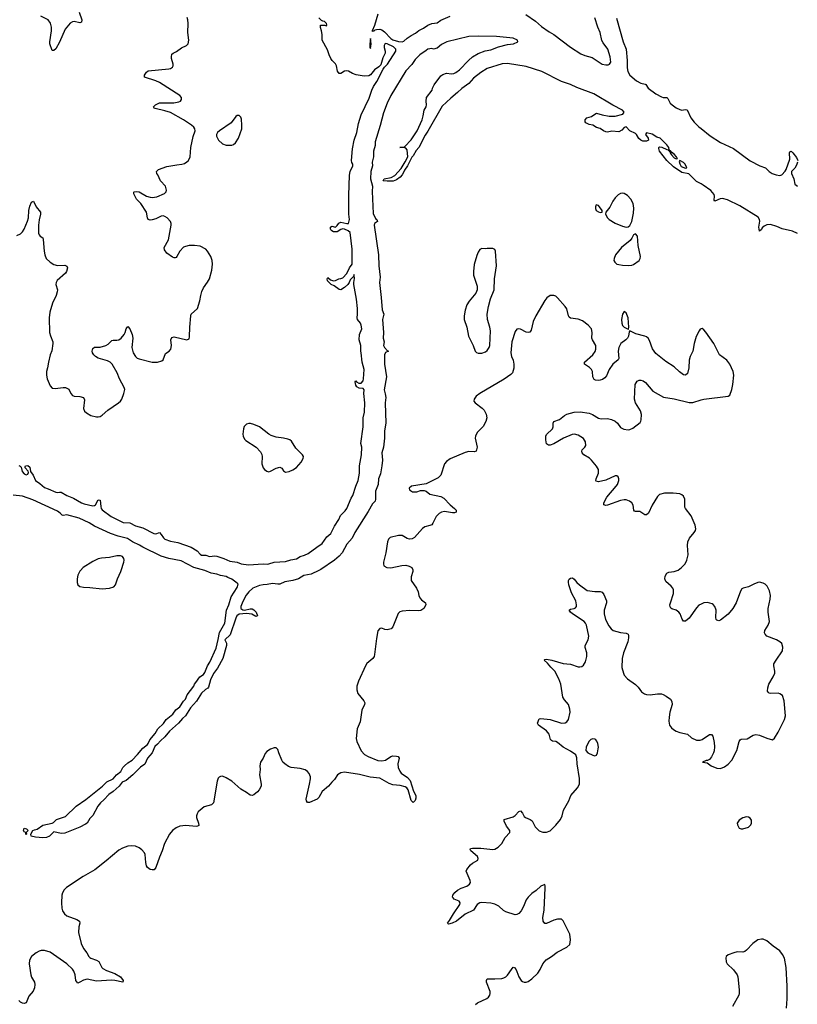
# Model space of a CAD drawing. Header units: inches. Extents: x 1771465 to 1971076, y 472029 to 643563.
# Tile 76 of 127: x 1832641 to 1841038, y 625312 to 635950. Entities that reach past the tile are written whole.
import ezdxf

# ---------------------------------------------------------------- set-up
doc = ezdxf.new("R2010")
doc.units = ezdxf.units.IN
doc.header["$MEASUREMENT"] = 0
for name, color, linetype in [('B8632', 7, 'Continuous'), ('B8633', 7, 'Continuous'), ('B8642', 7, 'Continuous'), ('B8643', 7, 'Continuous')]:
    doc.layers.add(name, color=color, linetype=linetype)

msp = doc.modelspace()

# ---------------------------------------------------------------- linework, layer by layer
at = {"layer": 'B8632', "color": 6}
for points, elevation in [([(1836886, 630000), (1836885, 629990), (1836867, 629930), (1836870, 629890), (1836927, 629807), (1836944, 629770), (1836952, 629730), (1836963, 629703), (1836981, 629681), (1837022, 629650), (1837025, 629630), (1837004, 629590), (1836972, 629568), (1836945, 629565), (1836853, 629567), (1836770, 629560), (1836747, 629553), (1836727, 629533), (1836670, 629390), (1836651, 629370), (1836610, 629359), (1836583, 629363), (1836550, 629375), (1836530, 629373), (1836510, 629349), (1836494, 629266), (1836474, 629090), (1836469, 629070), (1836453, 629047), (1836390, 628993), (1836375, 628970), (1836298, 628802), (1836281, 628750), (1836281, 628710), (1836292, 628670), (1836357, 628590), (1836367, 628570), (1836364, 628550), (1836334, 628490), (1836316, 628364), (1836286, 628290), (1836275, 628185), (1836282, 628150), (1836330, 628050), (1836365, 628010), (1836403, 627990), (1836510, 627948), (1836550, 627943), (1836590, 627950), (1836650, 627990), (1836670, 627997), (1836710, 627995), (1836729, 627989), (1836737, 627970), (1836725, 627910), (1836728, 627870), (1836746, 627830), (1836762, 627810), (1836830, 627763), (1836859, 627730), (1836895, 627615), (1836918, 627570), (1836919, 627541), (1836910, 627513), (1836890, 627493), (1836870, 627513), (1836835, 627630), (1836820, 627650), (1836802, 627662), (1836750, 627676), (1836670, 627685), (1836630, 627697), (1836530, 627754), (1836425, 627765), (1836310, 627797), (1836150, 627820), (1836110, 627813), (1836072, 627790), (1836040, 627740), (1836010, 627712), (1835977, 627670), (1835906, 627610), (1835870, 627548), (1835853, 627527), (1835770, 627494), (1835750, 627492), (1835739, 627510), (1835736, 627530), (1835772, 627690), (1835780, 627750), (1835780, 627770), (1835767, 627807), (1835748, 627828), (1835724, 627844), (1835670, 627859), (1835572, 627872), (1835543, 627883), (1835503, 627910), (1835483, 627930), (1835471, 627950), (1835439, 628030), (1835430, 628064), (1835410, 628084), (1835390, 628084), (1835350, 628069), (1835310, 628043), (1835290, 628021), (1835270, 627970), (1835242, 627930), (1835234, 627890), (1835236, 627850), (1835231, 627790), (1835250, 627690), (1835248, 627670), (1835228, 627630), (1835210, 627609), (1835170, 627577), (1835150, 627568), (1835130, 627571), (1835090, 627602), (1835030, 627638), (1834930, 627723), (1834870, 627759), (1834830, 627776), (1834810, 627775), (1834795, 627765), (1834786, 627754), (1834775, 627725), (1834734, 627490), (1834711, 627469), (1834634, 627446), (1834570, 627392), (1834556, 627370), (1834550, 627350), (1834550, 627330), (1834572, 627268), (1834575, 627245), (1834562, 627238), (1834545, 627235), (1834436, 627244), (1834370, 627238), (1834330, 627220), (1834290, 627192), (1834257, 627150), (1834205, 627050), (1834180, 626970), (1834150, 626902), (1834111, 626789), (1834093, 626767), (1834070, 626765), (1834050, 626770), (1834021, 626790), (1834010, 626807), (1834003, 626843), (1833996, 626930), (1833987, 626950), (1833961, 626981), (1833930, 627004), (1833890, 627021), (1833850, 627026), (1833810, 627021), (1833750, 626999), (1833710, 626977), (1833576, 626864), (1833453, 626767), (1833326, 626694), (1833146, 626574), (1833121, 626550), (1833103, 626517), (1833095, 626490), (1833092, 626410), (1833097, 626350), (1833104, 626324), (1833126, 626290), (1833150, 626267), (1833258, 626230), (1833286, 626210), (1833290, 626190), (1833278, 626150), (1833275, 626090), (1833306, 625970), (1833330, 625914), (1833366, 625870), (1833388, 625830), (1833399, 625819), (1833410, 625810), (1833470, 625789), (1833495, 625775), (1833527, 625710), (1833540, 625700), (1833578, 625678), (1833670, 625645), (1833729, 625610), (1833757, 625570), (1833753, 625550), (1833670, 625569), (1833632, 625572), (1833470, 625562), (1833370, 625584), (1833330, 625575), (1833290, 625550), (1833270, 625542), (1833248, 625568), (1833240, 625630), (1833227, 625670), (1833210, 625693), (1833150, 625750), (1832970, 625876), (1832910, 625892), (1832872, 625892), (1832850, 625886), (1832820, 625870), (1832770, 625830), (1832747, 625790), (1832743, 625750), (1832761, 625630), (1832770, 625605), (1832802, 625550), (1832806, 625526), (1832800, 625490), (1832786, 625454), (1832739, 625401), (1832710, 625330), (1832690, 625321), (1832670, 625326), (1832650, 625336), (1832630, 625355)], 400), ([(1835873, 630000), (1835790, 629958), (1835710, 629944), (1835651, 629909), (1835590, 629892), (1835503, 629877), (1835450, 629853), (1835430, 629850), (1835370, 629858), (1835313, 629847), (1835270, 629846), (1835230, 629839), (1835160, 629810), (1835116, 629770), (1835088, 629732), (1835050, 629663), (1835030, 629610), (1835029, 629590), (1835050, 629574), (1835070, 629571), (1835130, 629586), (1835150, 629585), (1835170, 629575), (1835195, 629550), (1835208, 629510), (1835190, 629504), (1835147, 629527), (1835090, 629536), (1835010, 629526), (1834986, 629510), (1834974, 629486), (1834915, 629305), (1834855, 629250), (1834873, 629213), (1834875, 629190), (1834833, 629047), (1834776, 628944), (1834735, 628885), (1834702, 628818), (1834680, 628740), (1834671, 628729), (1834647, 628713), (1834605, 628675), (1834550, 628588), (1834486, 628514), (1834431, 628430), (1834398, 628402), (1834357, 628350), (1834258, 628262), (1834210, 628203), (1834160, 628160), (1834130, 628123), (1834101, 628099), (1834073, 628030), (1834022, 627970), (1833992, 627908), (1833944, 627876), (1833863, 627790), (1833790, 627730), (1833747, 627713), (1833716, 627670), (1833650, 627612), (1833602, 627578), (1833550, 627522), (1833513, 627490), (1833486, 627454), (1833430, 627353), (1833400, 627320), (1833368, 627270), (1833350, 627257), (1833290, 627226), (1833130, 627162), (1833090, 627157), (1833010, 627177), (1832963, 627130), (1832930, 627116), (1832891, 627111), (1832810, 627117), (1832765, 627130), (1832762, 627150), (1832782, 627190), (1832801, 627199), (1832830, 627205), (1832890, 627249), (1832992, 627268), (1833005, 627275), (1833037, 627310), (1833137, 627343), (1833250, 627453), (1833356, 627524), (1833537, 627670), (1833583, 627717), (1833650, 627750), (1833688, 627792), (1833734, 627826), (1833756, 627870), (1833772, 627890), (1833810, 627921), (1833857, 627950), (1833913, 628010), (1833970, 628081), (1834020, 628120), (1834029, 628131), (1834045, 628170), (1834103, 628237), (1834133, 628290), (1834195, 628345), (1834223, 628390), (1834294, 628446), (1834327, 628493), (1834372, 628528), (1834410, 628588), (1834430, 628610), (1834450, 628656), (1834522, 628750), (1834529, 628771), (1834542, 628790), (1834585, 628850), (1834625, 628875), (1834642, 628898), (1834670, 628970), (1834693, 629010), (1834761, 629159), (1834785, 629255), (1834798, 629330), (1834856, 629430), (1834876, 629570), (1834900, 629630), (1834925, 629715), (1834990, 629816), (1834999, 629850), (1834990, 629864), (1834930, 629907), (1834890, 629922), (1834870, 629935), (1834810, 629944), (1834770, 629958), (1834710, 629970), (1834642, 630000)], 300), ([(1833298, 630000), (1833289, 629991), (1833268, 629950), (1833261, 629910), (1833261, 629870), (1833270, 629845), (1833290, 629826), (1833330, 629818), (1833397, 629817), (1833530, 629800), (1833610, 629808), (1833656, 629824), (1833674, 629846), (1833696, 629910), (1833733, 629990), (1833736, 630000)], 400), ([(1840000, 629635), (1839976, 629624), (1839950, 629597), (1839870, 629485), (1839830, 629453), (1839810, 629451), (1839793, 629473), (1839774, 629530), (1839760, 629550), (1839730, 629569), (1839684, 629584), (1839672, 629592), (1839665, 629605), (1839663, 629630), (1839667, 629650), (1839701, 629750), (1839701, 629790), (1839693, 629810), (1839677, 629830), (1839619, 629879), (1839606, 629910), (1839610, 629937), (1839630, 629971), (1839650, 629983), (1839710, 629989), (1839742, 630000)], 400), ([(1837564, 625310), (1837585, 625330), (1837684, 625376), (1837703, 625390), (1837717, 625410), (1837723, 625430), (1837722, 625450), (1837682, 625550), (1837681, 625570), (1837690, 625588), (1837770, 625587), (1837848, 625592), (1837870, 625597), (1837890, 625608), (1837910, 625628), (1837950, 625690), (1837970, 625712), (1837990, 625706), (1838010, 625667), (1838030, 625609), (1838057, 625570), (1838070, 625559), (1838090, 625552), (1838110, 625553), (1838130, 625560), (1838170, 625589), (1838237, 625650), (1838262, 625690), (1838289, 625751), (1838326, 625794), (1838384, 625830), (1838445, 625875), (1838551, 625929), (1838580, 625960), (1838590, 626010), (1838580, 626070), (1838510, 626216), (1838490, 626231), (1838450, 626231), (1838410, 626221), (1838330, 626185), (1838310, 626187), (1838295, 626210), (1838289, 626250), (1838303, 626330), (1838317, 626570), (1838317, 626590), (1838310, 626606), (1838270, 626590), (1838217, 626543), (1838170, 626509), (1838130, 626471), (1838110, 626442), (1838082, 626370), (1838057, 626323), (1838030, 626293), (1838010, 626281), (1837990, 626279), (1837890, 626312), (1837866, 626326), (1837814, 626374), (1837770, 626396), (1837730, 626405), (1837630, 626413), (1837610, 626409), (1837581, 626390), (1837541, 626330), (1837450, 626285), (1837359, 626210), (1837310, 626190), (1837270, 626180), (1837262, 626190), (1837282, 626218), (1837324, 626290), (1837394, 626390), (1837396, 626410), (1837385, 626425), (1837333, 626450), (1837321, 626461), (1837315, 626470), (1837318, 626490), (1837340, 626520), (1837370, 626547), (1837410, 626569), (1837470, 626588), (1837498, 626610), (1837508, 626630), (1837505, 626650), (1837464, 626750), (1837471, 626770), (1837510, 626820), (1837530, 626839), (1837587, 626870), (1837593, 626887), (1837584, 626910), (1837514, 626970), (1837505, 626990), (1837510, 626997), (1837530, 627001), (1837621, 627001), (1837750, 626984), (1837772, 626988), (1837809, 627011), (1837848, 627050), (1837884, 627116), (1837933, 627170), (1837934, 627190), (1837897, 627237), (1837871, 627290), (1837873, 627310), (1837970, 627337), (1837990, 627351), (1838030, 627397), (1838050, 627403), (1838070, 627379), (1838090, 627343), (1838104, 627330), (1838153, 627310), (1838175, 627295), (1838206, 627230), (1838250, 627187), (1838290, 627173), (1838330, 627171), (1838370, 627188), (1838430, 627249), (1838480, 627310), (1838499, 627350), (1838513, 627410), (1838572, 627510), (1838593, 627570), (1838664, 627650), (1838687, 627690), (1838687, 627753), (1838662, 627910), (1838657, 627977), (1838646, 628006), (1838590, 628046), (1838510, 628089), (1838450, 628141), (1838430, 628151), (1838396, 628156), (1838383, 628163), (1838374, 628174), (1838357, 628230), (1838330, 628268), (1838244, 628330), (1838231, 628350), (1838250, 628395), (1838270, 628401), (1838371, 628391), (1838490, 628351), (1838530, 628353), (1838550, 628363), (1838568, 628390), (1838585, 628470), (1838582, 628502), (1838568, 628550), (1838523, 628603), (1838507, 628630), (1838486, 628770), (1838462, 628830), (1838421, 628910), (1838375, 628955), (1838339, 628999), (1838306, 629030), (1838310, 629039), (1838330, 629042), (1838388, 629030), (1838510, 628994), (1838590, 628988), (1838670, 628960), (1838690, 628959), (1838710, 628962), (1838730, 628977), (1838750, 629012), (1838767, 629070), (1838765, 629110), (1838747, 629167), (1838748, 629190), (1838781, 629250), (1838786, 629290), (1838762, 629410), (1838751, 629431), (1838735, 629450), (1838611, 629530), (1838589, 629550), (1838575, 629570), (1838590, 629581), (1838630, 629588), (1838643, 629597), (1838653, 629610), (1838654, 629630), (1838646, 629670), (1838599, 629759), (1838570, 629844), (1838566, 629874), (1838568, 629892), (1838574, 629906), (1838590, 629918), (1838610, 629919), (1838630, 629904), (1838657, 629870), (1838685, 629845), (1838770, 629782), (1838850, 629773), (1838910, 629774), (1838930, 629764), (1838950, 629741), (1838977, 629670), (1838977, 629650), (1838951, 629570), (1838953, 629530), (1838968, 629470), (1839003, 629403), (1839028, 629368), (1839050, 629352), (1839130, 629330), (1839190, 629323), (1839210, 629313), (1839216, 629296), (1839216, 629270), (1839208, 629230), (1839161, 629110), (1839146, 629050), (1839144, 628950), (1839160, 628890), (1839170, 628870), (1839205, 628830), (1839289, 628769), (1839318, 628738), (1839354, 628690), (1839387, 628667), (1839410, 628659), (1839450, 628655), (1839530, 628667), (1839570, 628666), (1839590, 628660), (1839622, 628642), (1839668, 628608), (1839683, 628583), (1839686, 628550), (1839663, 628470), (1839654, 628413), (1839652, 628372), (1839658, 628330), (1839678, 628298), (1839700, 628280), (1839730, 628262), (1839769, 628249), (1839852, 628232), (1839894, 628190), (1839950, 628165), (1839990, 628167), (1840000, 628171)], 400)]:
    msp.add_lwpolyline(points, dxfattribs=dict(at, elevation=elevation))
for points, elevation in [([(1838830, 628182), (1838810, 628174), (1838786, 628150), (1838758, 628090), (1838756, 628056), (1838777, 628030), (1838830, 628003), (1838850, 627997), (1838870, 628004), (1838880, 628030), (1838888, 628072), (1838890, 628090), (1838883, 628130), (1838874, 628154), (1838861, 628170), (1838850, 628178)], 400), ([(1832710, 627148), (1832706, 627150), (1832706, 627170), (1832690, 627175), (1832683, 627190), (1832690, 627216), (1832716, 627210), (1832731, 627190), (1832712, 627170), (1832714, 627150)], 300)]:
    msp.add_lwpolyline(points, close=True, dxfattribs=dict(at, elevation=elevation))
at = {"layer": 'B8633', "color": 6}
for points, elevation in [([(1832610, 633617), (1832650, 633637), (1832670, 633657), (1832690, 633687), (1832727, 633773), (1832735, 633810), (1832740, 633890), (1832750, 633934), (1832770, 633979), (1832790, 633991), (1832818, 633930), (1832865, 633870), (1832867, 633850), (1832851, 633789), (1832843, 633730), (1832845, 633645), (1832850, 633624), (1832862, 633610), (1832890, 633592), (1832896, 633576), (1832904, 633450), (1832912, 633410), (1832927, 633370), (1832971, 633330), (1833010, 633305), (1833050, 633294), (1833130, 633298), (1833149, 633289), (1833158, 633270), (1833148, 633230), (1833134, 633210), (1833047, 633133), (1833035, 633110), (1833033, 633090), (1833048, 633030), (1833047, 633010), (1833034, 632970), (1832994, 632886), (1832966, 632790), (1832960, 632730), (1832964, 632570), (1832973, 632533), (1832999, 632470), (1832999, 632450), (1832989, 632371), (1832971, 632329), (1832951, 632250), (1832943, 632190), (1832931, 632150), (1832932, 632110), (1832939, 632070), (1832970, 631994), (1832990, 631970), (1833024, 631964), (1833110, 631978), (1833137, 631977), (1833170, 631958), (1833195, 631910), (1833213, 631890), (1833230, 631882), (1833290, 631880), (1833330, 631870), (1833342, 631842), (1833329, 631750), (1833341, 631721), (1833361, 631701), (1833410, 631675), (1833470, 631659), (1833490, 631659), (1833510, 631664), (1833530, 631677), (1833594, 631730), (1833708, 631810), (1833728, 631830), (1833743, 631850), (1833767, 631910), (1833775, 631955), (1833770, 631978), (1833719, 632070), (1833694, 632134), (1833638, 632230), (1833617, 632250), (1833590, 632265), (1833490, 632295), (1833461, 632310), (1833440, 632330), (1833428, 632350), (1833425, 632370), (1833430, 632397), (1833450, 632413), (1833510, 632411), (1833570, 632430), (1833595, 632445), (1833636, 632484), (1833650, 632488), (1833690, 632487), (1833710, 632492), (1833735, 632510), (1833769, 632550), (1833780, 632570), (1833790, 632611), (1833810, 632636), (1833830, 632611), (1833857, 632550), (1833863, 632510), (1833853, 632407), (1833865, 632350), (1833890, 632311), (1833910, 632295), (1833930, 632287), (1834070, 632250), (1834129, 632251), (1834176, 632264), (1834190, 632276), (1834217, 632343), (1834255, 632370), (1834272, 632390), (1834279, 632430), (1834274, 632490), (1834285, 632515), (1834310, 632523), (1834447, 632493), (1834470, 632501), (1834476, 632524), (1834478, 632630), (1834488, 632750), (1834493, 632767), (1834560, 632830), (1834587, 632913), (1834596, 632970), (1834608, 633012), (1834627, 633053), (1834670, 633113), (1834690, 633150), (1834716, 633244), (1834723, 633310), (1834718, 633350), (1834704, 633390), (1834670, 633448), (1834650, 633470), (1834590, 633503), (1834530, 633512), (1834471, 633509), (1834430, 633501), (1834410, 633491), (1834370, 633451), (1834339, 633390), (1834330, 633381), (1834321, 633379), (1834310, 633377), (1834290, 633383), (1834229, 633429), (1834203, 633463), (1834201, 633490), (1834249, 633570), (1834276, 633730), (1834275, 633750), (1834268, 633770), (1834233, 633810), (1834210, 633824), (1834190, 633830), (1834170, 633828), (1834110, 633800), (1834070, 633787), (1834050, 633783), (1834030, 633790), (1834021, 633810), (1834012, 633870), (1833950, 633963), (1833902, 634010), (1833874, 634070), (1833874, 634086), (1833878, 634090), (1833907, 634093), (1833930, 634089), (1834010, 634045), (1834050, 634031), (1834070, 634030), (1834122, 634038), (1834206, 634074), (1834221, 634090), (1834227, 634110), (1834217, 634150), (1834161, 634210), (1834134, 634274), (1834121, 634290), (1834119, 634310), (1834139, 634330), (1834230, 634363), (1834337, 634383), (1834392, 634388), (1834422, 634398), (1834447, 634413), (1834463, 634430), (1834481, 634470), (1834488, 634570), (1834513, 634687), (1834537, 634750), (1834533, 634770), (1834520, 634790), (1834497, 634810), (1834410, 634867), (1834270, 634946), (1834210, 634966), (1834104, 634990), (1834094, 634994), (1834087, 635007), (1834106, 635030), (1834150, 635051), (1834307, 635053), (1834359, 635061), (1834378, 635070), (1834390, 635088), (1834387, 635110), (1834370, 635132), (1834150, 635272), (1834111, 635291), (1833990, 635330), (1833990, 635350), (1834010, 635382), (1834030, 635398), (1834250, 635418), (1834270, 635423), (1834290, 635436), (1834298, 635450), (1834299, 635470), (1834281, 635530), (1834279, 635550), (1834284, 635576), (1834298, 635590), (1834335, 635605), (1834390, 635646), (1834444, 635670), (1834459, 635690), (1834466, 635730), (1834456, 635810), (1834460, 635910), (1834457, 635950), (1834450, 635975)], 400), ([(1832630, 631133), (1832647, 631127), (1832657, 631117), (1832667, 631070), (1832690, 631044), (1832710, 631034), (1832730, 631039), (1832737, 631057), (1832733, 631073), (1832700, 631110), (1832701, 631119), (1832704, 631130), (1832730, 631133), (1832750, 631114), (1832759, 631070), (1832786, 631030), (1832810, 630970), (1832858, 630938), (1832910, 630895), (1832950, 630882), (1833030, 630846), (1833050, 630842), (1833070, 630846), (1833090, 630844), (1833150, 630809), (1833221, 630781), (1833310, 630730), (1833339, 630719), (1833430, 630699), (1833450, 630702), (1833460, 630710), (1833490, 630762), (1833510, 630759), (1833516, 630690), (1833520, 630670), (1833530, 630654), (1833630, 630581), (1833758, 630518), (1833830, 630514), (1833890, 630483), (1833970, 630460), (1834090, 630399), (1834110, 630397), (1834150, 630409), (1834170, 630390), (1834193, 630353), (1834210, 630337), (1834270, 630316), (1834350, 630300), (1834492, 630252), (1834559, 630210), (1834590, 630175), (1834606, 630166), (1834650, 630165), (1834690, 630150), (1834750, 630158), (1834770, 630155), (1834846, 630130), (1834910, 630100), (1834990, 630088), (1835033, 630073), (1835110, 630060), (1835270, 630070), (1835312, 630068), (1835330, 630070), (1835389, 630090), (1835510, 630095), (1835570, 630116), (1835630, 630127), (1835670, 630150), (1835716, 630164), (1835756, 630184), (1835850, 630253), (1835909, 630291), (1835958, 630362), (1836000, 630400), (1836042, 630478), (1836088, 630550), (1836107, 630593), (1836156, 630644), (1836172, 630668), (1836219, 630781), (1836238, 630810), (1836269, 630910), (1836296, 630970), (1836310, 631051), (1836311, 631129), (1836331, 631250), (1836334, 631330), (1836324, 631370), (1836350, 631550), (1836351, 631650), (1836364, 631710), (1836367, 631810), (1836357, 631910), (1836361, 631950), (1836350, 631966), (1836308, 631968), (1836282, 631982), (1836270, 632000), (1836264, 632037), (1836270, 632050), (1836278, 632038), (1836304, 632024), (1836330, 632025), (1836350, 632050), (1836354, 632070), (1836360, 632170), (1836338, 632250), (1836330, 632350), (1836324, 632370), (1836323, 632430), (1836308, 632490), (1836312, 632548), (1836334, 632610), (1836330, 632650), (1836321, 632670), (1836290, 632710), (1836285, 632730), (1836290, 632770), (1836287, 632830), (1836278, 632930), (1836250, 633090), (1836248, 633112), (1836255, 633155), (1836254, 633190), (1836250, 633197), (1836245, 633175), (1836210, 633141), (1836199, 633110), (1836186, 633090), (1836150, 633057), (1836110, 633032), (1836090, 633036), (1836036, 633076), (1836004, 633090), (1835966, 633130), (1835961, 633150), (1835970, 633165), (1835998, 633138), (1836029, 633129), (1836050, 633133), (1836088, 633152), (1836110, 633154), (1836130, 633163), (1836173, 633207), (1836203, 633270), (1836232, 633310), (1836230, 633470), (1836210, 633652), (1836189, 633669), (1836150, 633686), (1836130, 633689), (1836110, 633685), (1836070, 633658), (1836030, 633658), (1836010, 633670), (1836001, 633681), (1835996, 633690), (1835996, 633710), (1836010, 633719), (1836050, 633710), (1836070, 633727), (1836087, 633753), (1836110, 633762), (1836173, 633747), (1836190, 633750), (1836197, 633763), (1836201, 633790), (1836195, 633850), (1836194, 634050), (1836202, 634270), (1836210, 634310), (1836238, 634370), (1836239, 634390), (1836228, 634408), (1836224, 634430), (1836235, 634555), (1836253, 634650), (1836280, 634730), (1836298, 634830), (1836330, 634921), (1836416, 635104), (1836444, 635190), (1836463, 635230), (1836496, 635284), (1836566, 635414), (1836582, 635438), (1836614, 635470), (1836704, 635610), (1836703, 635630), (1836678, 635658), (1836610, 635690), (1836587, 635693), (1836578, 635670), (1836578, 635650), (1836589, 635610), (1836588, 635590), (1836563, 635537), (1836539, 635461), (1836520, 635440), (1836472, 635410), (1836430, 635353), (1836410, 635342), (1836361, 635341), (1836275, 635355), (1836235, 635370), (1836190, 635395), (1836170, 635398), (1836147, 635393), (1836110, 635369), (1836090, 635369), (1836073, 635393), (1836061, 635450), (1836052, 635472), (1836015, 635510), (1836002, 635530), (1835982, 635570), (1835964, 635624), (1835907, 635730), (1835907, 635790), (1835901, 635830), (1835890, 635866), (1835889, 635890), (1835932, 635892), (1835955, 635885), (1835958, 635890), (1835953, 635910), (1835933, 635930), (1835913, 635933), (1835900, 635940), (1835872, 635972)], 300), ([(1833284, 636030), (1833311, 635950), (1833310, 635923), (1833290, 635918), (1833230, 635931), (1833210, 635928), (1833186, 635914), (1833131, 635849), (1833072, 635708), (1833030, 635635), (1833010, 635616), (1832990, 635618), (1832967, 635690), (1832965, 635710), (1832985, 635830), (1832983, 635870), (1832973, 635913), (1832950, 635949), (1832868, 635988)], 400), ([(1836507, 636010), (1836471, 635889), (1836448, 635830), (1836450, 635822), (1836452, 635828), (1836468, 635828), (1836481, 635839), (1836495, 635845), (1836530, 635847), (1836550, 635842), (1836580, 635820), (1836648, 635748), (1836670, 635734), (1836730, 635716), (1836770, 635712), (1836790, 635717), (1836825, 635750), (1836870, 635781), (1836915, 635805), (1836950, 635834), (1837001, 635859), (1837050, 635891), (1837090, 635909), (1837150, 635916), (1837190, 635945), (1837290, 635988)], 300), ([(1838105, 636005), (1838210, 635935), (1838276, 635876), (1838359, 635819), (1838410, 635790), (1838590, 635654), (1838702, 635582), (1838744, 635564), (1838822, 635542), (1838930, 635470), (1838970, 635461), (1838996, 635464), (1839010, 635470), (1839025, 635490), (1839018, 635550), (1838991, 635630), (1838940, 635700), (1838927, 635727), (1838910, 635810), (1838883, 635870), (1838853, 635970)], 300), ([(1839087, 635967), (1839159, 635710), (1839191, 635630), (1839201, 635510), (1839199, 635430), (1839207, 635390), (1839231, 635350), (1839302, 635290), (1839350, 635264), (1839395, 635255), (1839403, 635250), (1839428, 635210), (1839509, 635150), (1839570, 635117), (1839590, 635110), (1839630, 635110), (1839640, 635100), (1839665, 635050), (1839685, 635030), (1839730, 634999), (1839770, 634979), (1839790, 634974), (1839810, 634975), (1839830, 634981), (1839850, 634975), (1839890, 634890), (1839923, 634843), (1839974, 634794), (1840000, 634774)], 300), ([(1840000, 634175), (1839950, 634203), (1839865, 634285), (1839790, 634299), (1839700, 634360), (1839629, 634428), (1839549, 634530), (1839541, 634559), (1839542, 634570), (1839550, 634578), (1839574, 634574), (1839630, 634547), (1839645, 634545), (1839650, 634534), (1839656, 634544), (1839649, 634570), (1839630, 634599), (1839558, 634670), (1839522, 634682), (1839470, 634712), (1839410, 634729), (1839398, 634710), (1839428, 634670), (1839431, 634650), (1839410, 634638), (1839370, 634639), (1839348, 634648), (1839327, 634667), (1839303, 634710), (1839290, 634722), (1839230, 634750), (1839190, 634793), (1839170, 634787), (1839143, 634757), (1839110, 634740), (1839034, 634746), (1838990, 634736), (1838970, 634739), (1838945, 634750), (1838910, 634773), (1838870, 634784), (1838830, 634809), (1838790, 634819), (1838755, 634835), (1838746, 634846), (1838747, 634870), (1838764, 634890), (1838814, 634906), (1838850, 634931), (1838870, 634939), (1838930, 634921), (1839007, 634907), (1839070, 634907), (1839155, 634930), (1839170, 634950), (1839150, 634974), (1839045, 635025), (1838841, 635150), (1838659, 635219), (1838589, 635250), (1838490, 635284), (1838279, 635390), (1838110, 635446), (1837910, 635476), (1837850, 635475), (1837690, 635424), (1837619, 635381), (1837543, 635317), (1837490, 635261), (1837414, 635206), (1837370, 635162), (1837296, 635104), (1837203, 635017), (1837050, 634746), (1837019, 634701), (1836951, 634570), (1836923, 634537), (1836890, 634480), (1836875, 634465), (1836830, 634372), (1836795, 634325), (1836790, 634307), (1836770, 634273), (1836750, 634250), (1836710, 634221), (1836674, 634206), (1836610, 634204), (1836566, 634210), (1836575, 634230), (1836653, 634247), (1836693, 634267), (1836759, 634341), (1836805, 634415), (1836833, 634470), (1836825, 634545), (1836810, 634562), (1836790, 634569), (1836746, 634570), (1836790, 634572), (1836800, 634580), (1836870, 634651), (1836932, 634750), (1836987, 634870), (1836999, 634910), (1837009, 634971), (1837029, 635010), (1837033, 635030), (1837029, 635071), (1837035, 635110), (1837095, 635190), (1837098, 635210), (1837115, 635245), (1837190, 635342), (1837210, 635358), (1837250, 635371), (1837305, 635365), (1837330, 635370), (1837350, 635380), (1837390, 635410), (1837486, 635510), (1837531, 635550), (1837590, 635586), (1837668, 635612), (1837730, 635625), (1837810, 635658), (1837910, 635681), (1837972, 635688), (1838020, 635710), (1838016, 635730), (1837971, 635750), (1837790, 635770), (1837590, 635773), (1837490, 635767), (1837255, 635710), (1837197, 635683), (1837150, 635641), (1837110, 635633), (1837090, 635638), (1837050, 635630), (1837030, 635619), (1836962, 635570), (1836910, 635520), (1836874, 635466), (1836810, 635397), (1836648, 635130), (1836610, 635050), (1836570, 634943), (1836534, 634806), (1836480, 634630), (1836479, 634590), (1836461, 634530), (1836462, 634470), (1836448, 634410), (1836449, 634370), (1836434, 634310), (1836429, 634230), (1836451, 634151), (1836447, 634093), (1836458, 633858), (1836484, 633804), (1836496, 633790), (1836503, 633770), (1836472, 633748), (1836467, 633730), (1836514, 633410), (1836518, 633290), (1836532, 633170), (1836526, 633110), (1836546, 632950), (1836555, 632815), (1836572, 632770), (1836560, 632710), (1836568, 632570), (1836566, 632510), (1836576, 632470), (1836570, 632430), (1836579, 632410), (1836613, 632373), (1836622, 632370), (1836590, 632353), (1836579, 632330), (1836580, 632230), (1836602, 632090), (1836575, 631950), (1836588, 631908), (1836594, 631870), (1836589, 631810), (1836594, 631590), (1836581, 631510), (1836581, 631430), (1836569, 631330), (1836552, 631270), (1836558, 631190), (1836553, 631130), (1836536, 631044), (1836516, 630990), (1836513, 630927), (1836484, 630856), (1836483, 630770), (1836478, 630750), (1836450, 630720), (1836404, 630636), (1836261, 630410), (1836230, 630350), (1836175, 630285), (1836123, 630190), (1836090, 630153), (1836039, 630110), (1835893, 630010), (1835873, 630000)], 300), ([(1840000, 632609), (1839990, 632606), (1839977, 632590), (1839946, 632526), (1839923, 632450), (1839909, 632370), (1839882, 632310), (1839870, 632270), (1839865, 632190), (1839852, 632128), (1839832, 632108), (1839810, 632112), (1839765, 632145), (1839710, 632198), (1839618, 632258), (1839510, 632343), (1839475, 632395), (1839443, 632483), (1839428, 632510), (1839410, 632524), (1839390, 632531), (1839295, 632555), (1839230, 632589), (1839223, 632577), (1839215, 632530), (1839204, 632510), (1839185, 632490), (1839132, 632450), (1839111, 632410), (1839105, 632370), (1839110, 632290), (1839103, 632277), (1839046, 632230), (1839008, 632170), (1838976, 632104), (1838958, 632082), (1838936, 632064), (1838910, 632054), (1838890, 632051), (1838857, 632057), (1838844, 632064), (1838831, 632090), (1838825, 632150), (1838816, 632170), (1838794, 632194), (1838740, 632230), (1838741, 632250), (1838830, 632330), (1838854, 632366), (1838863, 632390), (1838861, 632430), (1838825, 632490), (1838818, 632510), (1838824, 632570), (1838814, 632610), (1838779, 632650), (1838717, 632697), (1838670, 632716), (1838590, 632727), (1838576, 632736), (1838567, 632750), (1838550, 632828), (1838533, 632853), (1838450, 632945), (1838430, 632962), (1838410, 632971), (1838370, 632970), (1838334, 632946), (1838310, 632915), (1838214, 632750), (1838186, 632690), (1838164, 632596), (1838150, 632573), (1838130, 632569), (1838110, 632574), (1838050, 632605), (1838030, 632611), (1838010, 632606), (1837990, 632582), (1837954, 632470), (1837944, 632350), (1837953, 632310), (1837970, 632270), (1837978, 632230), (1837976, 632184), (1837964, 632136), (1837944, 632116), (1837872, 632068), (1837609, 631910), (1837570, 631881), (1837547, 631850), (1837546, 631830), (1837558, 631810), (1837634, 631754), (1837658, 631730), (1837679, 631690), (1837685, 631650), (1837674, 631610), (1837644, 631556), (1837582, 631490), (1837562, 631450), (1837560, 631430), (1837580, 631330), (1837570, 631290), (1837550, 631281), (1837490, 631284), (1837450, 631275), (1837290, 631205), (1837250, 631176), (1837230, 631150), (1837189, 631031), (1837160, 631000), (1837030, 630935), (1836871, 630910), (1836847, 630890), (1836849, 630869), (1836883, 630850), (1836929, 630849), (1836970, 630862), (1837010, 630864), (1837030, 630856), (1837070, 630824), (1837190, 630800), (1837220, 630780), (1837288, 630708), (1837336, 630670), (1837354, 630650), (1837353, 630630), (1837336, 630624), (1837316, 630624), (1837230, 630637), (1837196, 630630), (1837170, 630616), (1837137, 630583), (1837103, 630510), (1837090, 630494), (1837070, 630484), (1837017, 630470), (1836990, 630453), (1836903, 630357), (1836879, 630341), (1836850, 630337), (1836825, 630345), (1836770, 630377), (1836730, 630379), (1836643, 630357), (1836623, 630337), (1836612, 630310), (1836596, 630190), (1836569, 630090), (1836568, 630070), (1836574, 630050), (1836607, 630030), (1836650, 630028), (1836766, 630054), (1836810, 630057), (1836847, 630047), (1836875, 630030), (1836887, 630007), (1836886, 630000)], 400), ([(1839742, 630000), (1839750, 630003), (1839789, 630030), (1839828, 630072), (1839846, 630110), (1839858, 630170), (1839852, 630270), (1839857, 630310), (1839873, 630350), (1839924, 630410), (1839937, 630430), (1839942, 630450), (1839935, 630490), (1839891, 630590), (1839831, 630670), (1839825, 630685), (1839822, 630770), (1839810, 630801), (1839790, 630818), (1839770, 630826), (1839696, 630836), (1839605, 630835), (1839550, 630820), (1839530, 630798), (1839470, 630706), (1839430, 630620), (1839410, 630601), (1839390, 630602), (1839338, 630638), (1839290, 630636), (1839281, 630641), (1839272, 630652), (1839265, 630705), (1839252, 630730), (1839226, 630750), (1839190, 630762), (1839170, 630764), (1839130, 630756), (1838990, 630704), (1838970, 630702), (1838950, 630708), (1838950, 630730), (1838981, 630790), (1839083, 630910), (1839096, 630930), (1839111, 630970), (1839111, 630991), (1839103, 631010), (1839090, 631021), (1839070, 631023), (1838970, 630974), (1838890, 630959), (1838865, 630965), (1838861, 630970), (1838866, 630990), (1838891, 631050), (1838890, 631090), (1838870, 631128), (1838817, 631190), (1838793, 631213), (1838734, 631250), (1838715, 631270), (1838710, 631290), (1838716, 631304), (1838742, 631330), (1838753, 631350), (1838752, 631390), (1838730, 631424), (1838670, 631460), (1838633, 631473), (1838608, 631470), (1838513, 631430), (1838410, 631368), (1838370, 631352), (1838350, 631353), (1838330, 631369), (1838322, 631410), (1838322, 631450), (1838330, 631470), (1838393, 631530), (1838400, 631550), (1838400, 631590), (1838410, 631610), (1838470, 631630), (1838525, 631675), (1838550, 631689), (1838630, 631711), (1838693, 631713), (1838790, 631699), (1838825, 631685), (1838890, 631645), (1838921, 631639), (1838990, 631640), (1839030, 631630), (1839071, 631612), (1839095, 631590), (1839130, 631545), (1839165, 631525), (1839210, 631518), (1839230, 631522), (1839262, 631538), (1839341, 631599), (1839349, 631611), (1839353, 631627), (1839354, 631686), (1839346, 631726), (1839292, 631810), (1839280, 631850), (1839286, 632010), (1839310, 632046), (1839330, 632054), (1839350, 632056), (1839374, 632050), (1839398, 632030), (1839477, 631937), (1839593, 631873), (1839710, 631854), (1839870, 631815), (1839910, 631816), (1840000, 631842)], 400), ([(1834642, 630000), (1834641, 630001), (1834520, 630030), (1834385, 630105), (1834251, 630129), (1834170, 630155), (1833971, 630250), (1833934, 630274), (1833860, 630310), (1833804, 630344), (1833706, 630370), (1833620, 630400), (1833450, 630480), (1833390, 630516), (1833283, 630563), (1833150, 630601), (1833110, 630592), (1833098, 630598), (1833079, 630619), (1833050, 630639), (1832783, 630763), (1832670, 630801), (1832570, 630814)], 300), ([(1833736, 630000), (1833766, 630090), (1833770, 630110), (1833767, 630130), (1833750, 630152), (1833730, 630157), (1833690, 630157), (1833610, 630140), (1833526, 630134), (1833490, 630125), (1833430, 630096), (1833327, 630030), (1833298, 630000)], 400)]:
    msp.add_lwpolyline(points, dxfattribs=dict(at, elevation=elevation))
for points, elevation in [([(1836430, 635746), (1836421, 635690), (1836423, 635650), (1836430, 635638), (1836437, 635690)], 300), ([(1835010, 634916), (1834990, 634915), (1834976, 634904), (1834924, 634836), (1834798, 634750), (1834776, 634730), (1834765, 634710), (1834768, 634690), (1834787, 634650), (1834830, 634610), (1834870, 634595), (1834930, 634596), (1834950, 634602), (1834970, 634621), (1835005, 634670), (1835038, 634770), (1835041, 634810), (1835037, 634877), (1835030, 634896)], 400), ([(1839664, 634536), (1839654, 634530), (1839664, 634524), (1839666, 634510), (1839678, 634490), (1839710, 634458), (1839730, 634447), (1839746, 634450), (1839736, 634456), (1839734, 634470), (1839710, 634498), (1839680, 634520), (1839670, 634534)], 300), ([(1839770, 634428), (1839763, 634417), (1839768, 634392), (1839784, 634364), (1839830, 634345), (1839846, 634350), (1839826, 634390), (1839810, 634406)], 300), ([(1839150, 634076), (1839130, 634074), (1839102, 634058), (1839070, 634025), (1839047, 633990), (1839015, 633925), (1838972, 633870), (1838965, 633850), (1838988, 633810), (1839007, 633790), (1839070, 633753), (1839150, 633720), (1839190, 633710), (1839210, 633712), (1839230, 633725), (1839250, 633770), (1839270, 633861), (1839273, 633913), (1839265, 633965), (1839241, 634010), (1839204, 634050), (1839170, 634072)], 400), ([(1838867, 633950), (1838857, 633930), (1838858, 633910), (1838867, 633890), (1838890, 633873), (1838910, 633867), (1838929, 633871), (1838929, 633890), (1838903, 633930), (1838890, 633942)], 400), ([(1839290, 633637), (1839270, 633626), (1839252, 633590), (1839234, 633566), (1839141, 633490), (1839076, 633410), (1839059, 633370), (1839058, 633350), (1839066, 633330), (1839090, 633310), (1839110, 633304), (1839150, 633297), (1839210, 633296), (1839250, 633298), (1839270, 633305), (1839332, 633348), (1839341, 633370), (1839343, 633390), (1839320, 633510), (1839312, 633610)], 400), ([(1837690, 633479), (1837670, 633474), (1837630, 633477), (1837610, 633469), (1837590, 633439), (1837576, 633404), (1837550, 633304), (1837540, 633230), (1837543, 633190), (1837581, 633070), (1837582, 633030), (1837566, 632994), (1837495, 632910), (1837470, 632870), (1837450, 632812), (1837439, 632750), (1837439, 632710), (1837470, 632630), (1837488, 632530), (1837538, 632430), (1837561, 632370), (1837574, 632354), (1837590, 632346), (1837630, 632348), (1837670, 632362), (1837690, 632377), (1837712, 632408), (1837716, 632430), (1837724, 632590), (1837718, 632630), (1837693, 632710), (1837689, 632770), (1837702, 632850), (1837726, 632934), (1837764, 633030), (1837769, 633150), (1837790, 633290), (1837780, 633450), (1837770, 633469), (1837750, 633478)], 400), ([(1839170, 632799), (1839150, 632768), (1839140, 632710), (1839142, 632670), (1839150, 632648), (1839170, 632627), (1839210, 632605), (1839215, 632605), (1839220, 632630), (1839213, 632730), (1839190, 632784)], 400), ([(1835133, 631587), (1835114, 631586), (1835090, 631579), (1835078, 631570), (1835066, 631554), (1835057, 631530), (1835049, 631471), (1835053, 631450), (1835070, 631417), (1835083, 631403), (1835193, 631333), (1835241, 631281), (1835254, 631254), (1835258, 631230), (1835257, 631150), (1835270, 631110), (1835285, 631090), (1835310, 631072), (1835330, 631067), (1835350, 631072), (1835410, 631104), (1835450, 631114), (1835470, 631104), (1835490, 631076), (1835510, 631063), (1835550, 631069), (1835590, 631086), (1835630, 631113), (1835682, 631170), (1835703, 631210), (1835704, 631230), (1835696, 631250), (1835622, 631322), (1835576, 631396), (1835557, 631410), (1835537, 631417), (1835488, 631428), (1835410, 631438), (1835356, 631456), (1835330, 631472), (1835230, 631550), (1835170, 631578)], 400)]:
    msp.add_lwpolyline(points, close=True, dxfattribs=dict(at, elevation=elevation))
at = {"layer": 'B8642', "color": 6, "elevation": 400}
for points in [[(1840000, 628171), (1840010, 628175), (1840090, 628227), (1840110, 628229), (1840127, 628210), (1840142, 628142), (1840145, 628095), (1840140, 628050), (1840132, 628028), (1840110, 627986), (1840090, 627959), (1840070, 627948), (1840053, 627947), (1840014, 627930), (1840063, 627923), (1840107, 627890), (1840170, 627862), (1840210, 627861), (1840250, 627879), (1840290, 627907), (1840330, 627950), (1840386, 628054), (1840410, 628151), (1840421, 628170), (1840430, 628176), (1840498, 628182), (1840561, 628219), (1840590, 628226), (1840630, 628221), (1840710, 628186), (1840770, 628171), (1840791, 628189), (1840830, 628251), (1840898, 628390), (1840910, 628430), (1840896, 628590), (1840878, 628650), (1840850, 628668), (1840830, 628673), (1840751, 628671), (1840735, 628675), (1840723, 628683), (1840717, 628697), (1840719, 628730), (1840730, 628770), (1840777, 628850), (1840794, 628890), (1840797, 628910), (1840785, 628970), (1840786, 628990), (1840808, 629032), (1840877, 629130), (1840883, 629170), (1840870, 629210), (1840850, 629230), (1840812, 629250), (1840710, 629289), (1840690, 629310), (1840685, 629325), (1840688, 629352), (1840724, 629410), (1840737, 629450), (1840723, 629550), (1840722, 629590), (1840745, 629690), (1840748, 629730), (1840738, 629778), (1840711, 629831), (1840690, 629850), (1840670, 629862), (1840630, 629873), (1840610, 629870), (1840570, 629853), (1840510, 629822), (1840452, 629808), (1840440, 629800), (1840423, 629777), (1840379, 629650), (1840342, 629590), (1840290, 629526), (1840210, 629461), (1840190, 629454), (1840170, 629461), (1840163, 629470), (1840158, 629490), (1840162, 629570), (1840147, 629610), (1840131, 629631), (1840119, 629639), (1840070, 629655), (1840030, 629650), (1840000, 629635)], [(1840920, 625270), (1840928, 625370), (1840930, 625510), (1840916, 625710), (1840899, 625810), (1840878, 625850), (1840849, 625890), (1840779, 625939), (1840710, 625998), (1840670, 626015), (1840650, 626017), (1840610, 626008), (1840557, 625970), (1840490, 625898), (1840470, 625883), (1840450, 625876), (1840390, 625879), (1840351, 625870), (1840292, 625848), (1840271, 625830), (1840265, 625815), (1840268, 625770), (1840280, 625750), (1840350, 625686), (1840390, 625630), (1840397, 625610), (1840411, 625470), (1840411, 625430), (1840406, 625410), (1840339, 625290)]]:
    msp.add_lwpolyline(points, dxfattribs=at)
msp.add_lwpolyline([(1840490, 627338), (1840450, 627327), (1840410, 627301), (1840388, 627270), (1840391, 627250), (1840410, 627217), (1840430, 627207), (1840450, 627209), (1840510, 627228), (1840536, 627250), (1840545, 627270), (1840542, 627302), (1840530, 627323), (1840510, 627336)], close=True, dxfattribs=at)
at = {"layer": 'B8643', "color": 6}
for points, elevation in [([(1840000, 634774), (1840097, 634697), (1840210, 634625), (1840350, 634559), (1840530, 634424), (1840632, 634372), (1840693, 634350), (1840733, 634310), (1840767, 634290), (1840810, 634273), (1840850, 634268), (1840870, 634275), (1840907, 634313), (1840919, 634330), (1840957, 634443), (1840952, 634510), (1840959, 634521), (1840970, 634528), (1840990, 634513), (1841030, 634462), (1841042, 634430)], 300), ([(1841041, 634410), (1841030, 634377), (1841010, 634345), (1840977, 634310), (1840976, 634290), (1840999, 634230), (1841010, 634174), (1841041, 634150)], 300), ([(1841040, 633640), (1840985, 633665), (1840874, 633690), (1840816, 633716), (1840750, 633738), (1840710, 633733), (1840681, 633719), (1840659, 633701), (1840650, 633683), (1840630, 633664), (1840623, 633710), (1840633, 633773), (1840631, 633791), (1840615, 633815), (1840418, 633938), (1840284, 634004), (1840230, 634019), (1840205, 634015), (1840149, 633990), (1840141, 634001), (1840144, 634044), (1840140, 634060), (1840124, 634084), (1840103, 634103), (1840023, 634163), (1840000, 634175)], 300), ([(1840000, 631842), (1840030, 631850), (1840290, 631881), (1840310, 631894), (1840330, 631956), (1840342, 632010), (1840351, 632110), (1840345, 632150), (1840308, 632230), (1840277, 632270), (1840199, 632330), (1840136, 632450), (1840050, 632575), (1840030, 632599), (1840010, 632613), (1840000, 632609)], 400)]:
    msp.add_lwpolyline(points, dxfattribs=dict(at, elevation=elevation))

doc.saveas('drawing.dxf')
